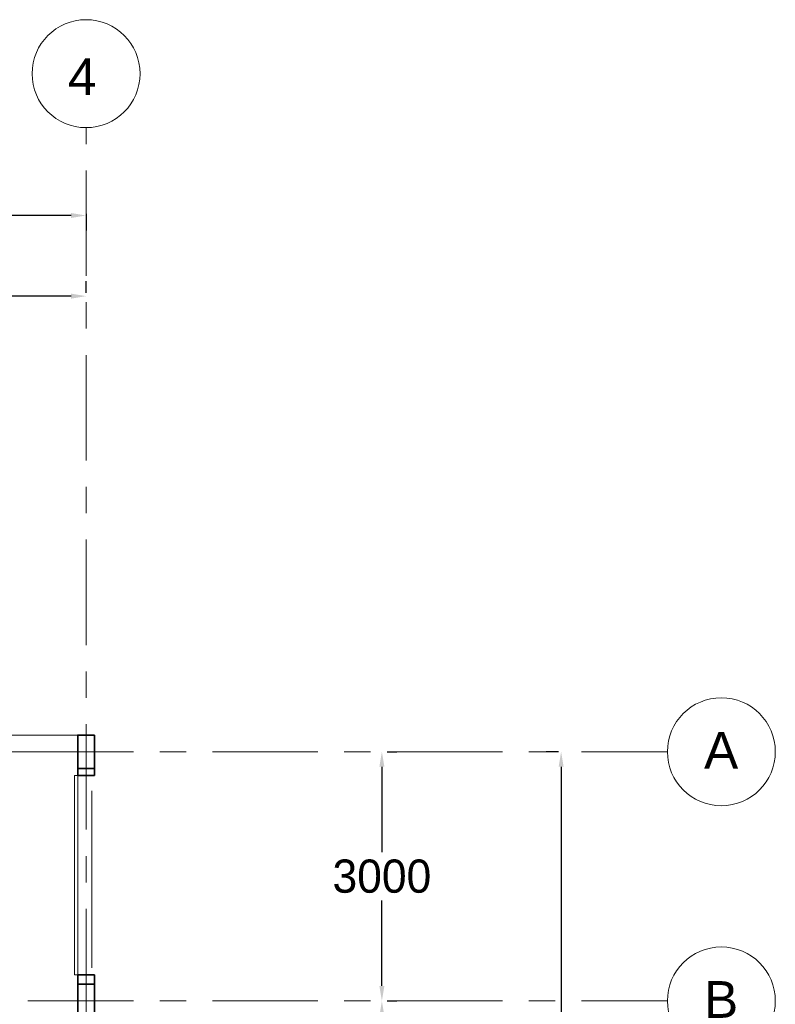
# Model space of a CAD drawing. Header units: millimetres. Extents: x -1387 to 25395, y 3819 to 34407.
# Tile 14 of 14: x 16293 to 25395, y 22529 to 34385. Entities that reach past the tile are written whole.
import ezdxf

# ---------------------------------------------------------------- set-up
doc = ezdxf.new("R2010")
doc.units = ezdxf.units.MM
doc.header["$LTSCALE"] = 100
doc.linetypes.add('Grid Line', pattern=[22.225, 12.7, -3.175, 3.175, -3.175])
for name, color, linetype, lineweight in [('A-DIMENSIONS', 91, 'Continuous', 5), ('A-DOOR', 31, 'Continuous', 18), ('A-FLOR-OTLN', 6, 'Continuous', 9), ('A-WALL', 113, 'Continuous', 18), ('S-COLS', 4, 'Continuous', 18), ('S-GRID', 1, 'Continuous', 9)]:
    doc.layers.add(name, color=color, linetype=linetype, lineweight=lineweight)
doc.dimstyles.new('Dim1', dxfattribs={"dimscale": 1000, "dimtxt": 0.5, "dimasz": 0.18, "dimexe": 0.18, "dimexo": 0.0625, "dimgap": 0.09, "dimtad": 0, "dimtih": 1, "dimtoh": 1, "dimdec": 6, "dimdsep": 46, "dimtxsty": 'Standard', "dimcen": 0.09, "dimadec": 0, "dimazin": 0, "dimtfac": 1, "dimtdec": 6, "dimtofl": 0, "dimtmove": 0, "dimatfit": 3, "dimfxl": 1, "dimtolj": 1, "dimtzin": 0, "dimarcsym": 0})
doc.dimstyles.new('Dim2', dxfattribs={"dimscale": 1000, "dimtxt": 0.4, "dimasz": 0.18, "dimexe": 0.18, "dimexo": 0.0625, "dimgap": 0.09, "dimtad": 0, "dimtih": 1, "dimtoh": 1, "dimdec": 6, "dimdsep": 46, "dimtxsty": 'Standard', "dimcen": 0.09, "dimadec": 0, "dimazin": 0, "dimtfac": 1, "dimtdec": 6, "dimtofl": 0, "dimtmove": 0, "dimatfit": 3, "dimfxl": 1, "dimtolj": 1, "dimtzin": 0, "dimarcsym": 0})

# ---------------------------------------------------------------- blocks, each defined once
blk = doc.blocks.new('Grid - M_Grid Head - Circle-45800-00- Ground')
at = {"layer": 'S-GRID'}
blk.add_circle((0, 0), 6.5, dxfattribs=at)
blk = doc.blocks.new('*D27')
at = {"layer": 'A-DIMENSIONS', "color": 0, "lineweight": -2, "transparency": 16777216}
for p, q in [((22782, 25570), (22635, 25570)), ((22815, 25390), (22815, 18910)), ((22815, 11750), (22815, 18230)), ((22782, 11570), (22635, 11570))]:
    blk.add_line(p, q, dxfattribs=at)
at = {"layer": 'A-DIMENSIONS', "color": 0, "transparency": 16777216}
for points in [[(22785, 25390), (22845, 25390), (22815, 25570)], [(22785, 11750), (22845, 11750), (22815, 11570)]]:
    blk.add_solid(points, dxfattribs=at)
at = {"layer": 'Defpoints', "color": 0, "transparency": 16777216}
for p in [(22844, 25570), (22815, 11570), (22844, 11570)]:
    blk.add_point(p, dxfattribs=at)
at = {"layer": 'A-DIMENSIONS', "color": 0, "transparency": 16777216, "insert": (22815, 18570), "char_height": 500, "attachment_point": 5}
blk.add_mtext('\\A1;14000', dxfattribs=at)
blk = doc.blocks.new('*D28')
at = {"layer": 'A-DIMENSIONS', "color": 0, "lineweight": -2, "transparency": 16777216}
for p, q in [((20719, 25570), (20836, 25570)), ((20656, 25390), (20656, 24360)), ((20656, 22750), (20656, 23780)), ((20719, 22570), (20836, 22570))]:
    blk.add_line(p, q, dxfattribs=at)
at = {"layer": 'A-DIMENSIONS', "color": 0, "transparency": 16777216}
for points in [[(20626, 25390), (20686, 25390), (20656, 25570)], [(20626, 22750), (20686, 22750), (20656, 22570)]]:
    blk.add_solid(points, dxfattribs=at)
at = {"layer": 'Defpoints', "color": 0, "transparency": 16777216}
for p in [(20656, 25570), (20656, 22570), (20656, 22570)]:
    blk.add_point(p, dxfattribs=at)
at = {"layer": 'A-DIMENSIONS', "color": 0, "transparency": 16777216, "insert": (20656, 24070), "char_height": 400, "attachment_point": 5}
blk.add_mtext('\\A1;3000', dxfattribs=at)
blk = doc.blocks.new('*D29')
at = {"layer": 'A-DIMENSIONS', "color": 0, "lineweight": -2, "transparency": 16777216}
for p, q in [((20719, 22570), (20836, 22570)), ((20656, 22390), (20656, 22110)), ((20656, 21250), (20656, 21530)), ((20727, 21070), (20476, 21070))]:
    blk.add_line(p, q, dxfattribs=at)
at = {"layer": 'A-DIMENSIONS', "color": 0, "transparency": 16777216}
for points in [[(20626, 22390), (20686, 22390), (20656, 22570)], [(20626, 21250), (20686, 21250), (20656, 21070)]]:
    blk.add_solid(points, dxfattribs=at)
at = {"layer": 'Defpoints', "color": 0, "transparency": 16777216}
for p in [(20656, 22570), (20656, 21070), (20789, 21070)]:
    blk.add_point(p, dxfattribs=at)
at = {"layer": 'A-DIMENSIONS', "color": 0, "transparency": 16777216, "insert": (20656, 21820), "char_height": 400, "attachment_point": 5}
blk.add_mtext('\\A1;1500', dxfattribs=at)
blk = doc.blocks.new('*D34')
at = {"layer": 'A-DIMENSIONS', "color": 0, "lineweight": -2, "transparency": 16777216}
for p, q in [((11092, 31119), (11092, 31236)), ((17092, 31094), (17092, 31236)), ((11272, 31056), (13369, 31056)), ((16912, 31056), (14816, 31056))]:
    blk.add_line(p, q, dxfattribs=at)
at = {"layer": 'A-DIMENSIONS', "color": 0, "transparency": 16777216}
for points in [[(11272, 31086), (11272, 31026), (11092, 31056)], [(16912, 31086), (16912, 31026), (17092, 31056)]]:
    blk.add_solid(points, dxfattribs=at)
at = {"layer": 'Defpoints', "color": 0, "transparency": 16777216}
for p in [(11092, 31056), (17092, 31056), (17092, 31031)]:
    blk.add_point(p, dxfattribs=at)
at = {"layer": 'A-DIMENSIONS', "color": 0, "transparency": 16777216, "insert": (14092, 31056), "char_height": 400, "attachment_point": 5}
blk.add_mtext('\\A1;6000', dxfattribs=at)
blk = doc.blocks.new('*D36')
at = {"layer": 'A-DIMENSIONS', "color": 0, "lineweight": -2, "transparency": 16777216}
for p, q in [((4092, 32046), (4092, 31847)), ((4272, 32027), (9544, 32027)), ((16912, 32027), (11641, 32027)), ((17092, 32046), (17092, 31847))]:
    blk.add_line(p, q, dxfattribs=at)
at = {"layer": 'A-DIMENSIONS', "color": 0, "transparency": 16777216}
for points in [[(4272, 32057), (4272, 31997), (4092, 32027)], [(16912, 32057), (16912, 31997), (17092, 32027)]]:
    blk.add_solid(points, dxfattribs=at)
at = {"layer": 'Defpoints', "color": 0, "transparency": 16777216}
for p in [(4092, 32108), (17092, 32108), (17092, 32027)]:
    blk.add_point(p, dxfattribs=at)
at = {"layer": 'A-DIMENSIONS', "color": 0, "transparency": 16777216, "insert": (10592, 32027), "char_height": 500, "attachment_point": 5}
blk.add_mtext('\\A1;13000', dxfattribs=at)

msp = doc.modelspace()

# ---------------------------------------------------------------- linework, layer by layer
at = {"layer": 'A-DOOR'}
for p, q in [((16992.4831965, 25283.1309751), (16952.4831965, 25283.1309751)), ((16952.4831965, 22883.1309751), (16952.4831965, 25283.1309751)), ((16992.4831965, 25283.1309751), (16992.4831965, 22883.1309751)), ((16992.4831965, 22883.1309751), (16952.4831965, 22883.1309751))]:
    msp.add_line(p, q, dxfattribs=at)
at = {"layer": 'A-FLOR-OTLN'}
msp.add_line((17162.4831965, 22968.6309751), (17162.4831965, 25098.6309751), dxfattribs=at)
at = {"layer": 'A-WALL'}
for p, q in [((16992.4831965, 25770.1309751), (11192.4831965, 25770.1309751)), ((16992.4831965, 25570.1309751), (11192.4831965, 25570.1309751))]:
    msp.add_line(p, q, dxfattribs=at)
at = {"layer": 'A-WALL', "lineweight": 35}
for p, q in [((16992.4831965, 25370.1309751), (16992.4831965, 25283.1309751)), ((16992.4831965, 25283.1309751), (17192.4831965, 25283.1309751)), ((17192.4831965, 25370.1309751), (17192.4831965, 25283.1309751)), ((17192.4831965, 22883.1309751), (16992.4831965, 22883.1309751)), ((16992.4831965, 22770.1309751), (16992.4831965, 22883.1309751)), ((17192.4831965, 22770.1309751), (17192.4831965, 22883.1309751))]:
    msp.add_line(p, q, dxfattribs=at)
at = {"layer": 'S-COLS', "lineweight": 35}
for points in [[(17192.4831965, 25770.1309751), (16992.4831965, 25770.1309751), (16992.4831965, 25370.1309751), (17192.4831965, 25370.1309751)], [(17192.4831965, 22770.1309751), (16992.4831965, 22770.1309751), (16992.4831965, 22370.1309751), (17192.4831965, 22370.1309751)]]:
    msp.add_lwpolyline(points, close=True, dxfattribs=at)
at = {"layer": 'S-GRID', "linetype": 'Grid Line'}
for p, q in [((17092.4831965, 9074.6545644), (17092.4831965, 33084.5688828)), ((-1387.1586866, 25570.1309751), (24095.2236222, 25570.1309751)), ((-1387.1586866, 22570.1309751), (24095.2236222, 22570.1309751))]:
    msp.add_line(p, q, dxfattribs=at)

# ---------------------------------------------------------------- block references
at = {"layer": 'S-GRID', "xscale": 99.99999999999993, "yscale": 99.99999999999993, "zscale": 99.99999999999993}
msp.add_blockref('Grid - M_Grid Head - Circle-45800-00- Ground', (17092.4831965, 33734.5688828), dxfattribs=at)
at = {"layer": 'S-GRID', "xscale": 99.99999999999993, "yscale": 99.99999999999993, "zscale": 99.99999999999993, "rotation": 269.9999999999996}
for p in [(24745.2236222, 25570.1309751), (24745.2236222, 22570.1309751)]:
    msp.add_blockref('Grid - M_Grid Head - Circle-45800-00- Ground', p, dxfattribs=at)

# ---------------------------------------------------------------- dimensions: what is measured, and where the dimension line sits
at = {"layer": 'A-DIMENSIONS'}
for p1, p2, distance, dimstyle, picture, middle in [((4092.4831964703, 32108.1733558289), (17092.4831964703, 32108.1733558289), -80.8937586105, 'Dim1', '*D36', (10592.4831964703, 32027.2795972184)), ((20656.4473098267, 25570.1309751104), (20656.4473098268, 22570.1309751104), 0, 'Dim2', '*D28', (20656.4473098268, 24070.1309751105)), ((22844.3489474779, 25570.1309751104), (22844.3489474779, 11570.1309751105), -29.3482398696, 'Dim1', '*D27', (22815.0007076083, 18570.1309751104))]:
    dim = msp.add_aligned_dim(p1=p1, p2=p2, distance=distance, dimstyle=dimstyle, dxfattribs=at)
    dim.commit()
    dim.dimension.update_dxf_attribs({"geometry": picture, "text_midpoint": middle})
for base, p1, p2, angle, picture, middle in [((17092.4831964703, 31056.200322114), (11092.4831964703, 31056.200322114), (17092.4831964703, 31031.1538019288), 180, '*D34', (14092.4831964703, 31056.200322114)), ((20656.4473098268, 21070.1309751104), (20656.4473098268, 22570.1309751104), (20789.3136061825, 21070.1309751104), 90, '*D29', (20656.4473098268, 21820.1309751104))]:
    dim = msp.add_linear_dim(base=base, p1=p1, p2=p2, angle=angle, dimstyle='Dim2', dxfattribs=at)
    dim.commit()
    dim.dimension.update_dxf_attribs({"geometry": picture, "text_midpoint": middle})

# ---------------------------------------------------------------- next in the draw order: texts
at = {"layer": 'S-GRID', "char_height": 442.589820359, "attachment_point": 2, "line_spacing_factor": 0.938532, "bg_fill": 3, "box_fill_scale": 1.25, "bg_fill_color": 0, "bg_fill_transparency": 0}
for s, insert, width in [('{\\fArial|b0|i0|c0|p34;4}', (17046.2748395, 33920.1775765), 410.359610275), ('\\fArial|b0|i0|c0|p34|;A', (24742.6441043, 25808.6120958), 491.351638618), ('{\\fArial|b0|i0|c0|p34;B}', (24742.6441043, 22808.6120958), 491.351638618)]:
    msp.add_mtext(s, dxfattribs=dict(at, insert=insert, width=width))

doc.saveas('drawing.dxf')
